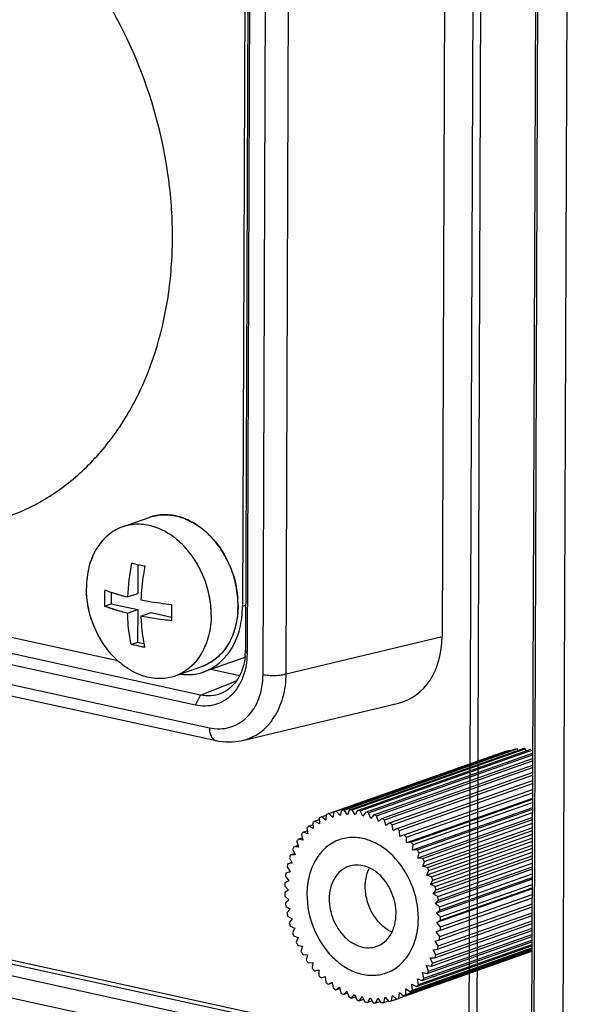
# Model space of a CAD drawing. Header units: millimetres. Extents: x 0 to 841, y 0 to 595.
# Tile 34 of 59: x 682 to 701, y 448 to 482. Entities that reach past the tile are written whole.
import ezdxf

# ---------------------------------------------------------------- set-up
doc = ezdxf.new("R2010")
doc.units = ezdxf.units.MM
doc.header["$LTSCALE"] = 65.395
for name, color, linetype in [('3D-TOPRH-WS-SHAPE', 7, 'CONTINUOUS'), ('BODY_CASE-WS-SHAPE', 7, 'CONTINUOUS'), ('INSET_NUT_M4_10_-SHAPE', 7, 'CONTINUOUS'), ('ISO7045-M3X10-4_8-SHAPE', 7, 'CONTINUOUS'), ('SRC2A21-26S-SHAPE', 7, 'CONTINUOUS')]:
    doc.layers.add(name, color=color, linetype=linetype)

msp = doc.modelspace()

# ---------------------------------------------------------------- linework, layer by layer
at = {"layer": '3D-TOPRH-WS-SHAPE', "color": 7, "linetype": 'Continuous'}
for p, q in [((701.375, 537.992), (700.971, 427.495)), ((697.725, 446.86), (698.013, 525.649)), ((698.004, 446.868), (698.292, 525.658)), ((700.221, 525.194), (699.932, 446.404)), ((700.298, 525.15), (700.01, 446.36)), ((696.946, 512.342), (696.757, 460.613)), ((689.892, 487.877), (689.79, 460.113)), ((690.414, 459.267), (690.519, 488.047)), ((691.236, 459.286), (691.341, 488.067)), ((689.948, 487.759), (689.847, 459.996)), ((689.779, 486.65), (689.687, 461.668)), ((685.434, 464.49), (686.386, 464.826)), ((685.982, 463.156), (685.978, 462.136)), ((664.944, 462.128), (688.753, 456.921)), ((685.03, 462.179), (685.029, 461.767)), ((685.616, 462.008), (685.978, 462.136)), ((688.019, 458.179), (672.156, 461.648)), ((685.268, 459.75), (676.138, 461.746)), ((684.802, 461.687), (685.029, 461.767)), ((685.029, 461.767), (685.976, 461.56)), ((689.796, 461.706), (689.687, 461.668)), ((670.055, 461.414), (688.513, 457.378)), ((688.204, 458.537), (675.237, 461.373)), ((685.614, 461.432), (685.976, 461.56)), ((685.976, 461.56), (685.972, 460.407)), ((686.087, 461.328), (686.45, 461.456)), ((686.45, 461.456), (687.167, 461.299)), ((691.236, 459.286), (696.757, 460.613)), ((685.745, 460.327), (685.972, 460.407)), ((685.972, 460.407), (686.192, 460.358)), ((689.847, 459.996), (689.79, 460.113)), ((687.337, 459.223), (688.251, 459.546)), ((689.729, 459.856), (688.318, 459.357)), ((688.576, 459.449), (689.586, 459.228)), ((688.204, 458.537), (689.471, 459.037)), ((688.019, 458.179), (688.204, 458.537)), ((689.691, 456.926), (695.218, 458.254)), ((667.476, 452.221), (696.691, 445.832)), ((667.556, 452.069), (696.771, 445.68)), ((669.923, 451.13), (699.139, 444.742)), ((669.559, 450.426), (698.775, 444.038))]:
    msp.add_line(p, q, dxfattribs=at)
msp.add_lwpolyline([(688.753, 456.921), (688.846, 456.903), (689.087, 456.875), (689.327, 456.874), (689.563, 456.9), (689.692, 456.926)], dxfattribs=at)
for centre, radius, start, end in [((686.925, 463.301), 1.617, 108.3046, 109.4477), ((693.776, 461.664), 8.167, 169.0938, 177.5844), ((692.131, 461.945), 7.333, 177.514, 179.7829), ((691.822, 461.946), 7.025, 179.7814, 182.1163), ((686.18, 461.714), 3.35, 359.8124, 4.2788), ((694.5, 461.427), 7.333, 177.514, 179.7829), ((686.347, 461.713), 3.183, 355.186, 359.8068), ((694.191, 461.428), 7.025, 179.7814, 182.1163), ((689.152, 461.489), 1.732, 289.4566, 291.093), ((687.517, 460.124), 2.273, 354.3484, 359.7221), ((687.712, 461.072), 1.618, 289.4498, 294.7253), ((686.762, 460.73), 1.613, 287.4577, 289.4533), ((687.741, 460.989), 1.731, 289.4482, 289.8038)]:
    msp.add_arc(centre, radius, start, end, dxfattribs=at)
msp.add_ellipse((694.385, 461.139), major_axis=(-1.01, 2.833), ratio=0.757699, start_param=-3.222679, end_param=-2.015178, dxfattribs=at)
for points, knots in [([(681.362, 464.852), (681.878, 465.035), (682.884, 465.522), (684.213, 466.579), (685.335, 467.929), (686.536, 470.11), (687.165, 472.672), (687.242, 475.362), (686.94, 478.18), (685.875, 481.608), (683.997, 484.639), (682.096, 486.623), (680.543, 487.822), (678.891, 488.713), (677.725, 489.094), (677.144, 489.221)], [0, 0, 0, 0, 0.052839, 0.106742, 0.162598, 0.221, 0.34573, 0.412015, 0.48009, 0.618333, 0.754291, 0.819699, 0.882566, 0.942662, 1, 1, 1, 1]), ([(686.417, 464.837), (686.577, 464.89), (686.924, 464.946), (687.457, 464.869), (687.978, 464.642), (688.632, 464.149), (689.259, 463.256), (689.488, 462.4), (689.52, 461.964)], [0, 0, 0, 0, 0.105865, 0.216011, 0.333139, 0.458106, 0.725528, 1, 1, 1, 1]), ([(685.434, 464.49), (685.245, 464.423), (684.879, 464.209), (684.467, 463.702), (684.212, 463.056), (684.157, 462.579), (684.156, 462.333)], [0, 0, 0, 0, 0.22675, 0.465454, 0.723086, 1, 1, 1, 1]), ([(688.578, 461.366), (688.579, 461.827), (688.391, 462.749), (687.765, 463.725), (687.085, 464.273), (686.536, 464.527), (685.97, 464.613), (685.603, 464.55), (685.434, 464.49)], [0, 0, 0, 0, 0.27228, 0.541002, 0.666801, 0.784343, 0.89442, 1, 1, 1, 1]), ([(685.756, 463.209), (685.794, 463.2), (685.951, 463.162), (686.109, 463.129), (686.23, 463.106)], [0, 0, 0, 0, 0.241832, 1, 1, 1, 1]), ([(686.23, 463.106), (686.211, 463.006), (686.142, 462.608), (686.102, 462.206), (686.089, 461.904)], [0, 0, 0, 0, 0.252295, 1, 1, 1, 1]), ([(687.246, 459.192), (687.077, 459.139), (686.712, 459.088), (686.154, 459.187), (685.614, 459.449), (684.949, 460), (684.338, 460.968), (684.154, 461.879), (684.156, 462.333)], [0, 0, 0, 0, 0.105601, 0.215979, 0.333853, 0.459834, 0.728347, 1, 1, 1, 1]), ([(684.804, 462.263), (684.864, 462.239), (685.13, 462.139), (685.403, 462.061), (685.616, 462.008)], [0, 0, 0, 0, 0.228093, 1, 1, 1, 1]), ([(685.614, 461.432), (685.539, 461.45), (685.264, 461.522), (684.994, 461.609), (684.802, 461.687)], [0, 0, 0, 0, 0.271432, 1, 1, 1, 1]), ([(686.089, 461.904), (686.175, 461.888), (686.534, 461.823), (686.897, 461.775), (687.173, 461.745)], [0, 0, 0, 0, 0.238863, 1, 1, 1, 1]), ([(688.328, 459.361), (688.53, 459.434), (688.919, 459.665), (689.357, 460.207), (689.628, 460.897), (689.686, 461.406), (689.687, 461.668)], [0, 0, 0, 0, 0.226734, 0.465519, 0.723155, 1, 1, 1, 1]), ([(685.745, 460.327), (685.727, 460.414), (685.658, 460.779), (685.624, 461.15), (685.614, 461.432)], [0, 0, 0, 0, 0.242004, 1, 1, 1, 1]), ([(686.087, 461.328), (686.091, 461.232), (686.111, 460.862), (686.162, 460.492), (686.219, 460.223)], [0, 0, 0, 0, 0.257765, 1, 1, 1, 1]), ([(687.171, 461.169), (687.076, 461.179), (686.714, 461.221), (686.353, 461.277), (686.087, 461.328)], [0, 0, 0, 0, 0.260365, 1, 1, 1, 1]), ([(688.578, 461.366), (688.577, 461.121), (688.522, 460.644), (688.266, 459.998), (687.855, 459.491), (687.489, 459.277), (687.299, 459.21)], [0, 0, 0, 0, 0.276914, 0.534546, 0.77325, 1, 1, 1, 1]), ([(689.518, 461.446), (689.501, 461.241), (689.428, 460.845), (689.192, 460.308), (688.845, 459.876), (688.546, 459.674), (688.389, 459.602)], [0, 0, 0, 0, 0.273644, 0.530235, 0.770695, 1, 1, 1, 1]), ([(686.219, 460.223), (686.178, 460.231), (686.02, 460.262), (685.862, 460.298), (685.745, 460.327)], [0, 0, 0, 0, 0.257984, 1, 1, 1, 1]), ([(689.847, 459.996), (689.846, 459.719), (689.764, 459.187), (689.422, 458.617), (689.039, 458.318), (688.715, 458.18), (688.367, 458.129), (688.133, 458.154), (688.019, 458.179)], [0, 0, 0, 0, 0.279317, 0.530909, 0.649045, 0.76508, 0.88156, 1, 1, 1, 1]), ([(689.779, 459.901), (689.764, 459.751), (689.705, 459.462), (689.523, 459.075), (689.258, 458.769), (689.032, 458.633), (688.915, 458.587)], [0, 0, 0, 0, 0.274049, 0.53058, 0.770436, 1, 1, 1, 1]), ([(687.493, 459.272), (687.633, 459.255), (687.914, 459.25), (688.188, 459.312), (688.318, 459.357)], [0, 0, 0, 0, 0.505808, 1, 1, 1, 1]), ([(688.513, 457.378), (688.634, 457.351), (688.879, 457.326), (689.242, 457.379), (689.576, 457.523), (689.974, 457.834), (690.328, 458.427), (690.413, 458.979), (690.414, 459.267)], [0, 0, 0, 0, 0.120077, 0.23637, 0.351883, 0.469799, 0.720957, 1, 1, 1, 1]), ([(689.692, 456.926), (689.913, 456.98), (690.35, 457.185), (690.85, 457.734), (691.163, 458.462), (691.233, 459.005), (691.236, 459.286)], [0, 0, 0, 0, 0.226122, 0.463554, 0.72126, 1, 1, 1, 1]), ([(690.414, 459.267), (690.48, 459.252), (690.623, 459.233), (690.839, 459.227), (691.047, 459.243), (691.178, 459.268), (691.236, 459.286)], [0, 0, 0, 0, 0.245957, 0.518023, 0.780652, 1, 1, 1, 1]), ([(688.915, 458.587), (688.804, 458.544), (688.565, 458.491), (688.322, 458.511), (688.204, 458.537)], [0, 0, 0, 0, 0.496058, 1, 1, 1, 1]), ([(688.513, 457.378), (688.513, 457.322), (688.522, 457.216), (688.569, 457.074), (688.645, 456.968), (688.717, 456.929), (688.753, 456.921)], [0, 0, 0, 0, 0.304706, 0.573195, 0.801023, 1, 1, 1, 1]), ([(693.445, 452.467), (693.344, 452.431), (693.147, 452.316), (692.926, 452.044), (692.792, 451.697), (692.761, 451.442), (692.76, 451.311)], [0, 0, 0, 0, 0.226719, 0.465843, 0.724853, 1, 1, 1, 1]), ([(695.129, 450.793), (695.13, 450.915), (695.103, 451.163), (694.963, 451.636), (694.694, 452.057), (694.33, 452.351), (694.035, 452.485), (693.732, 452.532), (693.535, 452.499), (693.445, 452.467)], [0, 0, 0, 0, 0.13441, 0.272956, 0.541769, 0.667325, 0.784613, 0.894637, 1, 1, 1, 1]), ([(694.037, 451.762), (694.037, 451.819), (694.049, 452.037), (694.105, 452.254), (694.174, 452.399)], [0, 0, 0, 0, 0.261336, 1, 1, 1, 1]), ([(694.97, 450.147), (694.689, 450.282), (694.33, 450.656), (694.084, 451.257), (694.037, 451.595), (694.037, 451.762)], [0, 0, 0, 0, 0.481336, 0.742489, 1, 1, 1, 1]), ([(692.76, 451.311), (692.76, 451.189), (692.786, 450.941), (692.927, 450.468), (693.196, 450.048), (693.56, 449.754), (693.855, 449.619), (694.157, 449.572), (694.354, 449.606), (694.444, 449.638)], [0, 0, 0, 0, 0.13441, 0.272956, 0.541769, 0.667325, 0.784613, 0.894637, 1, 1, 1, 1]), ([(694.444, 449.638), (694.546, 449.674), (694.742, 449.788), (694.963, 450.061), (695.097, 450.408), (695.129, 450.662), (695.129, 450.793)], [0, 0, 0, 0, 0.226719, 0.465843, 0.724853, 1, 1, 1, 1])]:
    msp.add_open_spline(points, degree=3, knots=knots, dxfattribs=at)
at = {"layer": 'BODY_CASE-WS-SHAPE', "color": 7, "linetype": 'Continuous'}
for p, q in [((701.375, 537.992), (700.971, 427.495)), ((697.725, 446.86), (698.013, 525.649)), ((698.004, 446.868), (698.292, 525.658)), ((700.221, 525.194), (699.932, 446.404)), ((700.298, 525.15), (700.01, 446.36)), ((696.946, 512.342), (696.757, 460.613)), ((689.892, 487.877), (689.79, 460.113)), ((690.414, 459.267), (690.519, 488.047)), ((691.236, 459.286), (691.341, 488.067)), ((689.948, 487.759), (689.847, 459.996)), ((664.944, 462.128), (688.753, 456.921)), ((688.019, 458.179), (672.156, 461.648)), ((670.055, 461.414), (688.513, 457.378)), ((688.204, 458.537), (675.237, 461.373)), ((691.236, 459.286), (696.757, 460.613)), ((689.847, 459.996), (689.79, 460.113)), ((688.576, 459.449), (689.586, 459.228)), ((688.204, 458.537), (689.471, 459.037)), ((688.019, 458.179), (688.204, 458.537)), ((689.691, 456.926), (695.218, 458.254)), ((667.476, 452.221), (696.691, 445.832)), ((667.556, 452.069), (696.771, 445.68)), ((669.923, 451.13), (699.139, 444.742)), ((669.559, 450.426), (698.775, 444.038))]:
    msp.add_line(p, q, dxfattribs=at)
msp.add_lwpolyline([(688.753, 456.921), (688.846, 456.903), (689.087, 456.875), (689.327, 456.874), (689.563, 456.9), (689.692, 456.926)], dxfattribs=at)
msp.add_arc((687.517, 460.124), 2.273, 354.3484, 359.7221, dxfattribs=at)
msp.add_ellipse((694.385, 461.139), major_axis=(-1.01, 2.833), ratio=0.757699, start_param=-3.222679, end_param=-2.015178, dxfattribs=at)
for points, knots in [([(689.847, 459.996), (689.846, 459.719), (689.764, 459.187), (689.422, 458.617), (689.039, 458.318), (688.715, 458.18), (688.367, 458.129), (688.133, 458.154), (688.019, 458.179)], [0, 0, 0, 0, 0.279317, 0.530909, 0.649045, 0.76508, 0.88156, 1, 1, 1, 1]), ([(689.779, 459.901), (689.764, 459.751), (689.705, 459.462), (689.523, 459.075), (689.258, 458.769), (689.032, 458.633), (688.915, 458.587)], [0, 0, 0, 0, 0.274049, 0.53058, 0.770436, 1, 1, 1, 1]), ([(688.513, 457.378), (688.634, 457.351), (688.879, 457.326), (689.242, 457.379), (689.576, 457.523), (689.974, 457.834), (690.328, 458.427), (690.413, 458.979), (690.414, 459.267)], [0, 0, 0, 0, 0.120077, 0.23637, 0.351883, 0.469799, 0.720957, 1, 1, 1, 1]), ([(689.692, 456.926), (689.913, 456.98), (690.35, 457.185), (690.85, 457.734), (691.163, 458.462), (691.233, 459.005), (691.236, 459.286)], [0, 0, 0, 0, 0.226122, 0.463554, 0.72126, 1, 1, 1, 1]), ([(690.414, 459.267), (690.48, 459.252), (690.623, 459.233), (690.839, 459.227), (691.047, 459.243), (691.178, 459.268), (691.236, 459.286)], [0, 0, 0, 0, 0.245957, 0.518023, 0.780652, 1, 1, 1, 1]), ([(688.915, 458.587), (688.804, 458.544), (688.565, 458.491), (688.322, 458.511), (688.204, 458.537)], [0, 0, 0, 0, 0.496058, 1, 1, 1, 1]), ([(688.513, 457.378), (688.513, 457.322), (688.522, 457.216), (688.569, 457.074), (688.645, 456.968), (688.717, 456.929), (688.753, 456.921)], [0, 0, 0, 0, 0.304706, 0.573195, 0.801023, 1, 1, 1, 1]), ([(693.112, 453.41), (692.943, 453.35), (692.616, 453.158), (692.249, 452.706), (692.021, 452.129), (691.971, 451.703), (691.971, 451.484)], [0, 0, 0, 0, 0.22675, 0.465459, 0.723072, 1, 1, 1, 1]), ([(695.919, 450.621), (695.92, 451.032), (695.752, 451.855), (695.193, 452.727), (694.586, 453.216), (694.096, 453.443), (693.591, 453.519), (693.263, 453.463), (693.112, 453.41)], [0, 0, 0, 0, 0.272278, 0.541002, 0.6668, 0.784343, 0.89442, 1, 1, 1, 1]), ([(691.971, 451.484), (691.969, 451.072), (692.137, 450.249), (692.696, 449.378), (693.303, 448.889), (693.794, 448.662), (694.299, 448.585), (694.627, 448.642), (694.777, 448.695)], [0, 0, 0, 0, 0.272278, 0.541002, 0.6668, 0.784343, 0.89442, 1, 1, 1, 1]), ([(694.777, 448.695), (694.947, 448.755), (695.273, 448.946), (695.641, 449.399), (695.869, 449.976), (695.918, 450.401), (695.919, 450.621)], [0, 0, 0, 0, 0.22675, 0.465459, 0.723072, 1, 1, 1, 1])]:
    msp.add_open_spline(points, degree=3, knots=knots, dxfattribs=at)
at = {"layer": 'INSET_NUT_M4_10_-SHAPE', "color": 7, "linetype": 'Continuous'}
for p, q in [((692.745, 454.34), (698.881, 456.507)), ((693.009, 454.428), (699.056, 456.563)), ((693.012, 454.419), (699.148, 456.586)), ((693.194, 454.451), (699.33, 456.618)), ((693.289, 454.462), (699.425, 456.628)), ((693.476, 454.469), (699.612, 456.636)), ((693.573, 454.466), (699.709, 456.633)), ((693.763, 454.449), (699.899, 456.616)), ((693.861, 454.434), (699.97, 456.591)), ((694.053, 454.392), (699.969, 456.482)), ((694.151, 454.365), (699.969, 456.419)), ((699.169, 456.562), (699.148, 456.586)), ((699.459, 456.582), (699.425, 456.628)), ((699.752, 456.564), (699.709, 456.633)), ((694.341, 454.299), (699.969, 456.286)), ((694.438, 454.259), (699.968, 456.212)), ((694.624, 454.169), (699.968, 456.056)), ((694.719, 454.118), (699.967, 455.971)), ((694.901, 454.006), (699.967, 455.795)), ((694.992, 453.943), (699.966, 455.7)), ((695.166, 453.811), (699.966, 455.505)), ((695.254, 453.737), (699.965, 455.401)), ((695.419, 453.585), (699.964, 455.19)), ((695.501, 453.502), (699.964, 455.078)), ((699.963, 454.877), (695.497, 453.299)), ((695.655, 453.331), (699.963, 454.852)), ((695.731, 453.239), (699.963, 454.734)), ((692.657, 454.305), (692.642, 454.106)), ((692.887, 454.204), (692.745, 454.34)), ((692.92, 454.396), (692.887, 454.204)), ((693.144, 454.268), (693.012, 454.419)), ((693.194, 454.451), (693.144, 454.268)), ((693.41, 454.297), (693.289, 454.462)), ((693.476, 454.469), (693.41, 454.297)), ((693.682, 454.29), (693.573, 454.466)), ((693.763, 454.449), (693.682, 454.29)), ((693.956, 454.247), (693.861, 454.434)), ((694.053, 454.392), (693.956, 454.247)), ((694.231, 454.169), (694.151, 454.365)), ((694.341, 454.299), (694.231, 454.169)), ((699.962, 454.544), (695.71, 453.042)), ((695.873, 453.052), (699.962, 454.496)), ((695.942, 452.953), (699.962, 454.372)), ((692.034, 453.892), (692.184, 453.944)), ((692.177, 454.016), (692.197, 453.811)), ((692.254, 454.075), (692.409, 454.13)), ((692.411, 453.974), (692.254, 454.075)), ((692.409, 454.178), (692.411, 453.974)), ((692.491, 454.225), (692.656, 454.283)), ((692.642, 454.106), (692.491, 454.225)), ((694.502, 454.058), (694.438, 454.259)), ((694.624, 454.169), (694.502, 454.058)), ((694.767, 453.913), (694.719, 454.118)), ((694.901, 454.006), (694.767, 453.913)), ((695.023, 453.737), (694.992, 453.943)), ((699.961, 454.196), (695.904, 452.763)), ((696.069, 452.752), (699.961, 454.126)), ((696.131, 452.645), (699.96, 453.998)), ((691.774, 453.598), (691.828, 453.395)), ((691.836, 453.677), (691.981, 453.729)), ((692.001, 453.617), (691.836, 453.677)), ((691.965, 453.822), (692.001, 453.617)), ((692.197, 453.811), (692.034, 453.892)), ((695.166, 453.811), (695.023, 453.737)), ((695.268, 453.532), (695.254, 453.737)), ((699.96, 453.837), (696.076, 452.466)), ((696.242, 452.433), (699.959, 453.745)), ((696.295, 452.321), (699.959, 453.615)), ((691.607, 453.346), (691.677, 453.147)), ((691.661, 453.434), (691.796, 453.482)), ((691.828, 453.395), (691.661, 453.434)), ((695.419, 453.585), (695.268, 453.532)), ((695.497, 453.299), (695.501, 453.502)), ((695.655, 453.331), (695.497, 453.299)), ((699.958, 453.471), (696.224, 452.152)), ((696.39, 452.098), (699.958, 453.358)), ((691.387, 452.873), (691.518, 452.92)), ((691.466, 453.069), (691.551, 452.876)), ((691.511, 453.165), (691.653, 453.216)), ((691.677, 453.147), (691.511, 453.165)), ((695.71, 453.042), (695.731, 453.239)), ((695.873, 453.052), (695.71, 453.042)), ((695.904, 452.763), (695.942, 452.953)), ((699.957, 453.102), (696.348, 451.827)), ((696.434, 451.982), (699.957, 453.226)), ((696.511, 451.753), (699.956, 452.969)), ((691.292, 452.561), (691.441, 452.614)), ((691.451, 452.585), (691.292, 452.561)), ((691.352, 452.769), (691.451, 452.585)), ((691.551, 452.876), (691.387, 452.873)), ((696.069, 452.752), (695.904, 452.763)), ((696.076, 452.466), (696.131, 452.645)), ((699.956, 452.733), (696.445, 451.493)), ((696.546, 451.633), (699.956, 452.838)), ((696.604, 451.399), (699.955, 452.583)), ((691.379, 452.278), (691.225, 452.232)), ((691.266, 452.451), (691.379, 452.278)), ((696.242, 452.433), (696.076, 452.466)), ((696.224, 452.152), (696.295, 452.321)), ((699.954, 452.369), (696.515, 451.155)), ((696.629, 451.278), (699.954, 452.453)), ((696.668, 451.042), (699.954, 452.202)), ((691.335, 451.957), (691.189, 451.891)), ((691.21, 452.118), (691.335, 451.957)), ((696.39, 452.098), (696.224, 452.152)), ((696.348, 451.827), (696.434, 451.982)), ((699.953, 452.014), (696.557, 450.815)), ((696.683, 450.921), (699.953, 452.075)), ((691.319, 451.626), (691.182, 451.54)), ((691.183, 451.772), (691.319, 451.626)), ((696.511, 451.753), (696.348, 451.827)), ((696.445, 451.493), (696.546, 451.633)), ((699.952, 451.672), (696.57, 450.478)), ((696.702, 450.685), (699.952, 451.833)), ((696.707, 450.565), (699.952, 451.71)), ((691.187, 451.419), (691.332, 451.289)), ((691.332, 451.289), (691.206, 451.184)), ((696.604, 451.399), (696.445, 451.493)), ((696.515, 451.155), (696.629, 451.278)), ((696.668, 451.042), (696.515, 451.155)), ((699.95, 451.347), (696.555, 450.147)), ((696.701, 450.214), (699.95, 451.361)), ((696.706, 450.332), (699.951, 451.478)), ((691.221, 451.062), (691.374, 450.95)), ((691.374, 450.95), (691.26, 450.826)), ((696.557, 450.815), (696.683, 450.921)), ((696.702, 450.685), (696.557, 450.815)), ((696.623, 449.653), (699.949, 450.827)), ((696.664, 449.872), (699.949, 451.032)), ((696.68, 449.987), (699.95, 451.141)), ((691.285, 450.705), (691.444, 450.611)), ((691.444, 450.611), (691.343, 450.471)), ((696.538, 449.335), (699.947, 450.539)), ((696.57, 450.478), (696.707, 450.565)), ((696.706, 450.332), (696.57, 450.478)), ((696.598, 449.543), (699.948, 450.727)), ((691.378, 450.352), (691.541, 450.277)), ((691.541, 450.277), (691.455, 450.122)), ((696.379, 448.939), (699.946, 450.199)), ((696.424, 449.036), (699.947, 450.28)), ((696.502, 449.231), (699.947, 450.448)), ((696.555, 450.147), (696.701, 450.214)), ((696.68, 449.987), (696.555, 450.147)), ((691.499, 450.006), (691.665, 449.952)), ((691.665, 449.952), (691.594, 449.784)), ((696.053, 448.427), (699.945, 449.801)), ((696.115, 448.506), (699.945, 449.859)), ((696.228, 448.67), (699.945, 449.983)), ((696.282, 448.758), (699.946, 450.052)), ((696.51, 449.826), (696.664, 449.872)), ((696.623, 449.653), (696.51, 449.826)), ((691.647, 449.672), (691.814, 449.639)), ((691.814, 449.639), (691.759, 449.459)), ((695.232, 447.799), (699.944, 449.463)), ((695.481, 447.927), (699.944, 449.503)), ((695.486, 447.911), (699.944, 449.485)), ((695.636, 448.03), (699.944, 449.551)), ((695.712, 448.088), (699.944, 449.582)), ((695.855, 448.213), (699.944, 449.657)), ((695.925, 448.282), (699.944, 449.702)), ((696.438, 449.519), (696.598, 449.543)), ((696.538, 449.335), (696.438, 449.519)), ((691.82, 449.353), (691.986, 449.341)), ((691.986, 449.341), (691.948, 449.152)), ((692.017, 449.052), (692.179, 449.062)), ((692.179, 449.062), (692.158, 448.865)), ((696.338, 449.228), (696.502, 449.231)), ((696.424, 449.036), (696.338, 449.228)), ((692.234, 448.773), (692.392, 448.805)), ((692.392, 448.805), (692.388, 448.603)), ((696.213, 448.958), (696.379, 448.939)), ((696.282, 448.758), (696.213, 448.958)), ((692.47, 448.52), (692.622, 448.572)), ((692.622, 448.572), (692.636, 448.367)), ((692.723, 448.294), (692.866, 448.367)), ((692.866, 448.367), (692.897, 448.161)), ((695.888, 448.488), (696.053, 448.427)), ((695.925, 448.282), (695.888, 448.488)), ((696.062, 448.71), (696.228, 448.67)), ((696.115, 448.506), (696.062, 448.71)), ((692.723, 448.294), (692.873, 448.347)), ((692.989, 448.098), (693.122, 448.191)), ((692.989, 448.098), (693.137, 448.15)), ((693.122, 448.191), (693.17, 447.987)), ((693.265, 447.935), (693.387, 448.047)), ((693.387, 448.047), (693.452, 447.846)), ((695.478, 448.13), (695.636, 448.03)), ((695.481, 447.927), (695.478, 448.13)), ((695.693, 448.294), (695.855, 448.213)), ((695.712, 448.088), (695.693, 448.294)), ((693.265, 447.935), (693.409, 447.986)), ((693.549, 447.806), (693.659, 447.935)), ((693.549, 447.806), (693.687, 447.855)), ((693.659, 447.935), (693.739, 447.74)), ((693.837, 447.712), (693.933, 447.857)), ((693.837, 447.712), (693.981, 447.763)), ((693.933, 447.857), (694.028, 447.67)), ((694.126, 447.655), (694.207, 447.815)), ((694.126, 447.655), (694.274, 447.707)), ((694.207, 447.815), (694.316, 447.638)), ((694.413, 447.635), (694.479, 447.808)), ((694.413, 447.635), (694.566, 447.689)), ((694.479, 447.808), (694.6, 447.643)), ((694.695, 447.653), (694.745, 447.836)), ((694.695, 447.653), (694.856, 447.71)), ((694.745, 447.836), (694.878, 447.685)), ((694.969, 447.708), (695.002, 447.9)), ((694.969, 447.708), (695.143, 447.769)), ((695.002, 447.9), (695.144, 447.764)), ((695.232, 447.799), (695.247, 447.998)), ((695.247, 447.998), (695.398, 447.88))]:
    msp.add_line(p, q, dxfattribs=at)
for centre, radius, start, end in [((699.6, 454.547), 2.088, 94.8122, 97.4319), ((699.604, 454.442), 2.194, 87.2476, 89.7828), ((693.452, 452.447), 2.021, 110.4844, 113.1624), ((693.455, 452.438), 2.03, 102.5945, 105.2639), ((693.464, 452.38), 2.088, 94.8122, 97.4319), ((693.468, 452.275), 2.194, 87.2476, 89.7828), ((693.454, 452.126), 2.344, 79.9841, 82.4099), ((693.413, 451.94), 2.534, 73.0732, 75.3758), ((693.339, 451.727), 2.76, 66.5356, 68.7111), ((693.518, 452.341), 2.146, 126.0926, 128.6651), ((693.47, 452.412), 2.059, 118.3577, 121.0019), ((693.23, 451.5), 3.012, 60.3667, 62.4191), ((693.089, 451.271), 3.281, 54.5433, 56.482), ((693.736, 452.125), 2.454, 140.7599, 143.1127), ((693.605, 452.241), 2.279, 133.5851, 136.0569), ((692.923, 451.053), 3.555, 49.0307, 50.8684), ((693.911, 452.005), 2.666, 147.5739, 149.8001), ((692.743, 450.858), 3.821, 43.7872, 45.5386), ((692.561, 450.693), 4.066, 38.7685, 40.4487), ((694.125, 451.891), 2.909, 154.0136, 156.1143), ((692.393, 450.565), 4.278, 33.9293, 35.5536), ((694.632, 451.717), 3.445, 165.8276, 167.704), ((694.37, 451.793), 3.172, 160.0893, 162.072), ((692.252, 450.476), 4.444, 29.2249, 30.8085), ((694.898, 451.668), 3.716, 171.2656, 173.0497), ((692.154, 450.424), 4.556, 24.6115, 26.1691), ((695.153, 451.644), 3.971, 176.446, 178.1528), ((692.107, 450.403), 4.606, 20.0461, 21.5921), ((695.379, 451.643), 4.198, 181.4134, 183.0582), ((692.119, 450.407), 4.594, 15.4862, 17.0351), ((695.564, 451.658), 4.383, 186.2131, 187.8112), ((692.193, 450.425), 4.518, 10.8895, 12.4557), ((695.697, 451.68), 4.518, 190.8895, 192.4557), ((692.326, 450.446), 4.383, 6.2131, 7.8112), ((695.77, 451.697), 4.594, 195.4862, 197.0351), ((692.51, 450.461), 4.198, 1.4134, 3.0582), ((695.782, 451.701), 4.606, 200.0461, 201.5921), ((692.737, 450.46), 3.971, 356.446, 358.1528), ((695.736, 451.681), 4.556, 204.6115, 206.1691), ((692.991, 450.436), 3.716, 351.2656, 353.0497), ((695.637, 451.628), 4.444, 209.2249, 210.8085), ((693.257, 450.387), 3.445, 345.8276, 347.704), ((695.497, 451.539), 4.278, 213.9293, 215.5536), ((693.52, 450.311), 3.172, 340.0893, 342.072), ((695.328, 451.411), 4.066, 218.7685, 220.4487), ((693.978, 450.099), 2.666, 327.5739, 329.8001), ((693.764, 450.213), 2.909, 334.0136, 336.1143), ((695.147, 451.247), 3.821, 223.7872, 225.5386), ((694.966, 451.051), 3.555, 229.0307, 230.8684), ((694.153, 449.979), 2.454, 320.7599, 323.1127), ((694.8, 450.833), 3.281, 234.5433, 236.482), ((694.371, 449.764), 2.146, 306.0926, 308.6651), ((694.284, 449.863), 2.279, 313.5851, 316.0569), ((694.659, 450.604), 3.012, 240.3667, 242.4191), ((694.551, 450.377), 2.76, 246.5356, 248.7111), ((694.477, 450.164), 2.534, 253.0732, 255.3758), ((694.436, 449.978), 2.344, 259.9841, 262.4099), ((694.435, 449.667), 2.03, 282.5945, 285.2639), ((694.437, 449.657), 2.021, 290.4844, 293.1624), ((694.42, 449.692), 2.059, 298.3577, 301.0019), ((694.422, 449.829), 2.194, 267.2476, 269.7828), ((694.425, 449.724), 2.088, 274.8122, 277.4319)]:
    msp.add_arc(centre, radius, start, end, dxfattribs=at)
for points, knots in [([(693.445, 452.467), (693.344, 452.431), (693.147, 452.316), (692.926, 452.044), (692.792, 451.697), (692.761, 451.442), (692.76, 451.311)], [0, 0, 0, 0, 0.226719, 0.465843, 0.724853, 1, 1, 1, 1]), ([(695.129, 450.793), (695.13, 450.915), (695.103, 451.163), (694.963, 451.636), (694.694, 452.057), (694.33, 452.351), (694.035, 452.485), (693.732, 452.532), (693.535, 452.499), (693.445, 452.467)], [0, 0, 0, 0, 0.13441, 0.272956, 0.541769, 0.667325, 0.784613, 0.894637, 1, 1, 1, 1]), ([(692.76, 451.311), (692.76, 451.189), (692.786, 450.941), (692.927, 450.468), (693.196, 450.048), (693.56, 449.754), (693.855, 449.619), (694.157, 449.572), (694.354, 449.606), (694.444, 449.638)], [0, 0, 0, 0, 0.13441, 0.272956, 0.541769, 0.667325, 0.784613, 0.894637, 1, 1, 1, 1]), ([(694.444, 449.638), (694.546, 449.674), (694.742, 449.788), (694.963, 450.061), (695.097, 450.408), (695.129, 450.662), (695.129, 450.793)], [0, 0, 0, 0, 0.226719, 0.465843, 0.724853, 1, 1, 1, 1])]:
    msp.add_open_spline(points, degree=3, knots=knots, dxfattribs=at)
at = {"layer": 'ISO7045-M3X10-4_8-SHAPE', "color": 7, "linetype": 'Continuous'}
for p, q in [((685.434, 464.49), (686.386, 464.826)), ((685.982, 463.156), (685.978, 462.136)), ((685.03, 462.179), (685.029, 461.767)), ((685.616, 462.008), (685.978, 462.136)), ((684.802, 461.687), (685.029, 461.767)), ((685.029, 461.767), (685.976, 461.56)), ((685.614, 461.432), (685.976, 461.56)), ((685.976, 461.56), (685.972, 460.407)), ((686.087, 461.328), (686.45, 461.456)), ((686.45, 461.456), (687.167, 461.299)), ((685.745, 460.327), (685.972, 460.407)), ((685.972, 460.407), (686.192, 460.358)), ((687.337, 459.223), (688.251, 459.546))]:
    msp.add_line(p, q, dxfattribs=at)
for centre, radius, start, end in [((693.776, 461.664), 8.167, 169.0938, 177.5844), ((692.107, 461.946), 7.31, 177.5104, 179.7866), ((691.795, 461.946), 6.998, 179.7769, 182.1208), ((694.524, 461.427), 7.358, 177.5178, 179.7791), ((694.219, 461.429), 7.053, 179.786, 182.1117), ((686.762, 460.73), 1.613, 287.4577, 289.4533)]:
    msp.add_arc(centre, radius, start, end, dxfattribs=at)
for points, knots in [([(689.53, 461.703), (689.53, 461.932), (689.483, 462.396), (689.315, 462.954), (689.119, 463.378), (688.887, 463.773), (688.537, 464.207), (688.037, 464.609), (687.571, 464.825), (687.193, 464.908), (686.916, 464.927), (686.645, 464.902), (686.47, 464.856), (686.386, 464.826)], [0, 0, 0, 0, 0.134968, 0.272626, 0.341421, 0.409536, 0.541919, 0.667284, 0.784422, 0.840214, 0.894431, 0.947513, 1, 1, 1, 1]), ([(685.434, 464.49), (685.34, 464.457), (685.155, 464.371), (684.904, 464.193), (684.683, 463.968), (684.496, 463.7), (684.346, 463.397), (684.199, 462.944), (684.157, 462.579), (684.156, 462.333)], [0, 0, 0, 0, 0.112772, 0.227154, 0.344568, 0.466098, 0.592418, 0.723756, 1, 1, 1, 1]), ([(688.578, 461.366), (688.578, 461.596), (688.532, 462.06), (688.363, 462.618), (688.167, 463.042), (687.935, 463.436), (687.585, 463.871), (687.085, 464.273), (686.619, 464.488), (686.241, 464.572), (685.964, 464.591), (685.693, 464.565), (685.518, 464.52), (685.434, 464.49)], [0, 0, 0, 0, 0.134968, 0.272626, 0.341421, 0.409536, 0.541919, 0.667284, 0.784422, 0.840214, 0.894431, 0.947513, 1, 1, 1, 1]), ([(685.756, 463.209), (685.794, 463.2), (685.951, 463.162), (686.109, 463.129), (686.23, 463.106)], [0, 0, 0, 0, 0.241832, 1, 1, 1, 1]), ([(686.23, 463.106), (686.211, 463.006), (686.142, 462.608), (686.102, 462.206), (686.089, 461.904)], [0, 0, 0, 0, 0.252295, 1, 1, 1, 1]), ([(687.246, 459.192), (687.162, 459.166), (686.988, 459.126), (686.719, 459.11), (686.444, 459.136), (686.072, 459.227), (685.614, 459.449), (685.125, 459.854), (684.783, 460.287), (684.556, 460.679), (684.364, 461.098), (684.201, 461.649), (684.155, 462.107), (684.156, 462.333)], [0, 0, 0, 0, 0.052446, 0.105588, 0.159937, 0.215897, 0.333378, 0.458939, 0.591306, 0.659335, 0.728005, 0.86535, 1, 1, 1, 1]), ([(684.804, 462.263), (684.928, 462.213), (685.196, 462.119), (685.47, 462.044), (685.616, 462.008)], [0, 0, 0, 0, 0.471089, 1, 1, 1, 1]), ([(685.614, 461.432), (685.468, 461.467), (685.194, 461.543), (684.926, 461.637), (684.802, 461.687)], [0, 0, 0, 0, 0.528911, 1, 1, 1, 1]), ([(686.089, 461.904), (686.175, 461.888), (686.534, 461.823), (686.897, 461.775), (687.173, 461.745)], [0, 0, 0, 0, 0.238863, 1, 1, 1, 1]), ([(689.53, 461.703), (689.529, 461.457), (689.486, 461.092), (689.339, 460.639), (689.19, 460.336), (689.003, 460.068), (688.781, 459.843), (688.53, 459.665), (688.346, 459.579), (688.251, 459.546)], [0, 0, 0, 0, 0.276244, 0.407582, 0.533902, 0.655432, 0.772846, 0.887228, 1, 1, 1, 1]), ([(685.745, 460.327), (685.727, 460.414), (685.658, 460.779), (685.624, 461.15), (685.614, 461.432)], [0, 0, 0, 0, 0.242004, 1, 1, 1, 1]), ([(686.087, 461.328), (686.091, 461.232), (686.111, 460.862), (686.162, 460.492), (686.219, 460.223)], [0, 0, 0, 0, 0.257765, 1, 1, 1, 1]), ([(687.171, 461.169), (687.076, 461.179), (686.714, 461.221), (686.353, 461.277), (686.087, 461.328)], [0, 0, 0, 0, 0.260365, 1, 1, 1, 1]), ([(688.578, 461.366), (688.577, 461.121), (688.534, 460.756), (688.387, 460.303), (688.238, 459.999), (688.051, 459.732), (687.829, 459.507), (687.578, 459.328), (687.394, 459.243), (687.299, 459.21)], [0, 0, 0, 0, 0.276244, 0.407582, 0.533902, 0.655432, 0.772846, 0.887228, 1, 1, 1, 1]), ([(686.219, 460.223), (686.178, 460.231), (686.02, 460.262), (685.862, 460.298), (685.745, 460.327)], [0, 0, 0, 0, 0.257984, 1, 1, 1, 1])]:
    msp.add_open_spline(points, degree=3, knots=knots, dxfattribs=at)
at = {"layer": 'SRC2A21-26S-SHAPE', "color": 7, "linetype": 'Continuous'}
for p, q in [((689.779, 486.65), (689.687, 461.668)), ((685.268, 459.75), (676.138, 461.746)), ((689.796, 461.706), (689.687, 461.668)), ((689.729, 459.856), (688.318, 459.357))]:
    msp.add_line(p, q, dxfattribs=at)
msp.add_arc((687.741, 460.989), 1.731, 289.4482, 289.8038, dxfattribs=at)
for points, knots in [([(681.362, 464.852), (681.878, 465.035), (682.884, 465.522), (684.213, 466.579), (685.335, 467.929), (686.536, 470.11), (687.165, 472.672), (687.242, 475.362), (686.94, 478.18), (685.875, 481.608), (683.997, 484.639), (682.096, 486.623), (680.543, 487.822), (678.891, 488.713), (677.725, 489.094), (677.144, 489.221)], [0, 0, 0, 0, 0.052839, 0.106742, 0.162598, 0.221, 0.34573, 0.412015, 0.48009, 0.618333, 0.754291, 0.819699, 0.882566, 0.942662, 1, 1, 1, 1]), ([(688.328, 459.361), (688.53, 459.434), (688.919, 459.665), (689.357, 460.207), (689.628, 460.897), (689.686, 461.406), (689.687, 461.668)], [0, 0, 0, 0, 0.226734, 0.465519, 0.723155, 1, 1, 1, 1]), ([(687.493, 459.272), (687.633, 459.255), (687.914, 459.25), (688.188, 459.312), (688.318, 459.357)], [0, 0, 0, 0, 0.505808, 1, 1, 1, 1])]:
    msp.add_open_spline(points, degree=3, knots=knots, dxfattribs=at)

doc.saveas('drawing.dxf')
